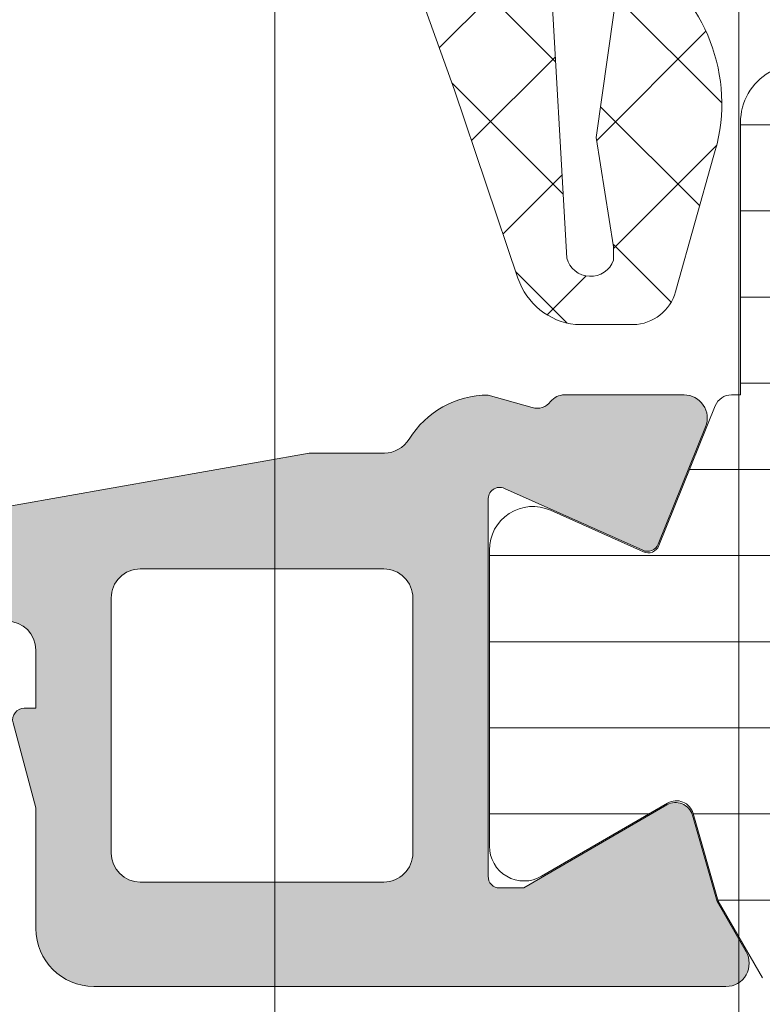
# Model space of a CAD drawing. Header units: millimetres. Extents: x 213386 to 506888, y 183055 to 450952.
# Tile 219 of 256: x 373059 to 373072, y 302124 to 302141. Entities that reach past the tile are written whole.
import ezdxf

# ---------------------------------------------------------------- set-up
doc = ezdxf.new("R2010")
doc.units = ezdxf.units.MM
doc.layers.add('FASÁDA DETAILNÍ', color=255, linetype='Continuous', lineweight=0)

msp = doc.modelspace()

# ---------------------------------------------------------------- hatches: boundary and pattern name
at = {"layer": 'FASÁDA DETAILNÍ'}
h = msp.add_hatch(dxfattribs=at)
h.set_pattern_fill('ANSI37', color=256, scale=0.48, angle=-1.272221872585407e-14, style=0)
h.set_pattern_definition([(44.99999999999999, (373073.8201555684, 302154.2063726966), (-1.077630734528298, 1.077630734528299), []), (135, (373073.8201555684, 302154.2063726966), (-1.077630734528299, -1.077630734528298), [])])
edge = h.paths.add_edge_path(flags=16)
edge.add_line((373070.4188785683, 302154.8706666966), (373070.5186225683, 302156.2635206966))
edge.add_arc((373069.9201556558, 302156.3063781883), 0.5999995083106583, 355.9039194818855, 450.000008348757)
edge.add_arc((373069.9201554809, 302156.3063781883), 0.5999995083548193, 89.99999164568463, 184.0960805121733)
edge.add_line((373069.3216885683, 302156.2635206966), (373069.4214325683, 302154.8706666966))
edge.add_arc((373069.9201555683, 302154.906381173), 0.5000001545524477, 184.0960643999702, 355.9039356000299)
edge = h.paths.add_edge_path(flags=16)
edge.add_arc((373068.3201589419, 302151.7063730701), 0.4999996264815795, 359.9999571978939, 450.0000428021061)
edge.add_line((373068.3201585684, 302152.2063726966), (373064.7264735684, 302152.2063726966))
edge.add_arc((373064.7264735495, 302151.7063723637), 0.5000003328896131, 89.99999783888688, 203.2180266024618)
edge.add_line((373064.2669675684, 302151.5092566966), (373066.9828455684, 302145.1781546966))
edge.add_arc((373067.4423509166, 302145.3752706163), 0.4999998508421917, 203.2180817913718, 272.5001106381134)
edge.add_line((373067.4641615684, 302144.8757466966), (373068.3419685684, 302144.9140726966))
edge.add_arc((373068.320159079, 302145.4135963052), 0.4999994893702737, 272.4999791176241, 360.0000448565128)
edge.add_line((373068.8201585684, 302145.4135966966), (373068.8201585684, 302151.7063726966))
edge = h.paths.add_edge_path(flags=16)
edge.add_line((373093.8740775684, 302146.2982106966), (373098.0227475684, 302155.1950636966))
edge.add_arc((373097.5695938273, 302155.4063728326), 0.4999998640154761, 334.9999920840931, 450.0000296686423)
edge.add_line((373097.5695935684, 302155.9063726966), (373088.2201585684, 302155.9063726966))
edge.add_arc((373088.2201581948, 302155.4063730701), 0.4999996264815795, 89.9999571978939, 180.0000428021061)
edge.add_line((373087.7201585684, 302155.4063726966), (373087.7201585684, 302146.2824496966))
edge.add_arc((373088.2201586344, 302146.282449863), 0.5000000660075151, 180.0000190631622, 272.5000272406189)
edge.add_line((373088.2419685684, 302145.7829256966), (373093.4427325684, 302146.0099956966))
edge.add_arc((373093.4209228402, 302146.5095211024), 0.5000012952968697, 272.4999974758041, 334.9999080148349)
edge = h.paths.add_edge_path(flags=16)
edge.add_arc((373085.0201589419, 302155.4063730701), 0.4999996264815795, 359.9999571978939, 450.0000428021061)
edge.add_line((373085.0201585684, 302155.9063726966), (373077.8201585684, 302155.9063726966))
edge.add_arc((373077.8201581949, 302155.4063730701), 0.4999996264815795, 89.9999571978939, 180.0000428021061)
edge.add_line((373077.3201585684, 302155.4063726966), (373077.3201585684, 302154.2063726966))
edge.add_arc((373075.3201600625, 302154.2063712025), 1.99999850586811, -90.00004280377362, 4.28037736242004e-05, ccw=False)
edge.add_line((373075.3201585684, 302152.2063726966), (373071.5201585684, 302152.2063726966))
edge.add_arc((373071.5201581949, 302151.7063730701), 0.4999996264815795, 89.9999571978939, 180.0000428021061)
edge.add_line((373071.0201585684, 302151.7063726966), (373071.0201585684, 302145.5533116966))
edge.add_arc((373071.5201586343, 302145.5533118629), 0.5000000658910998, 180.0000190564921, 272.5000272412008)
edge.add_line((373071.5419685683, 302145.0537876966), (373077.0419685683, 302145.2939226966))
edge.add_arc((373077.0201590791, 302145.7934463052), 0.4999994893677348, 272.4999791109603, 360.0000448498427)
edge.add_line((373077.5201585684, 302145.7934466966), (373077.5201585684, 302151.1063726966))
edge.add_arc((373078.6201585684, 302151.1063726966), 1.099999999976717, 0, 180, ccw=False)
edge.add_line((373079.7201585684, 302151.1063726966), (373079.7201585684, 302145.9331616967))
edge.add_arc((373080.2201586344, 302145.933161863), 0.5000000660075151, 180.0000190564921, 272.5000272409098)
edge.add_line((373080.2419685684, 302145.4336376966), (373085.0419685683, 302145.6432106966))
edge.add_arc((373085.0201590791, 302146.1427343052), 0.4999994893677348, 272.4999791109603, 360.0000448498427)
edge.add_line((373085.5201585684, 302146.1427346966), (373085.5201585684, 302155.4063726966))
edge = h.paths.add_edge_path()
edge.add_line((373100.2332115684, 302154.0199156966), (373096.1353625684, 302145.2320496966))
edge.add_ellipse((373093.4164371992, 302146.4999071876), major_axis=(-3.000002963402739, 0), ratio=1, start_angle=92.50005883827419, end_angle=154.9999693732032, ccw=False)
edge.add_line((373093.5472985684, 302143.5027596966), (373092.8983485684, 302143.4744256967))
edge.add_ellipse((373092.9201580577, 302142.9749020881), major_axis=(-0.4999994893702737, 0), ratio=1, start_angle=-87.50002088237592, end_angle=4.48565127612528e-05)
edge.add_line((373092.4201585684, 302142.9749016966), (373092.4201585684, 302142.0063726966))
edge.add_ellipse((373092.3201586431, 302142.0063726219), major_axis=(-0.09999992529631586, 0), ratio=1, start_angle=89.99995721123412, end_angle=180.0000427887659, ccw=False)
edge.add_line((373092.3201585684, 302141.9063726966), (373091.7201585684, 302141.9063726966))
edge.add_ellipse((373091.7201584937, 302142.0063726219), major_axis=(-0.09999992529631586, 0), ratio=1, start_angle=-4.278876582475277e-05, end_angle=90.00004278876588, ccw=False)
edge.add_line((373091.6201585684, 302142.0063726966), (373091.6201585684, 302142.9094106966))
edge.add_ellipse((373091.1201585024, 302142.9094105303), major_axis=(-0.5000000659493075, 0), ratio=1, start_angle=180.0000190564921, end_angle=272.5000272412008)
edge.add_line((373091.0983485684, 302143.4089346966), (373082.1980545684, 302143.0150966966))
edge.add_ellipse((373082.2201586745, 302142.5155854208), major_axis=(-0.5000001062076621, 0), ratio=1, start_angle=-87.46623077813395, end_angle=8.29827787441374e-05)
edge.add_line((373081.7201585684, 302142.5155846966), (373081.7201585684, 302141.9063726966))
edge.add_ellipse((373081.6201586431, 302141.9063726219), major_axis=(-0.09999992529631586, 0), ratio=1, start_angle=89.99995721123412, end_angle=180.0000427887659, ccw=False)
edge.add_line((373081.6201585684, 302141.8063726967), (373081.0201585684, 302141.8063726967))
edge.add_ellipse((373081.0201584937, 302141.9063726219), major_axis=(-0.0999999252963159, 0), ratio=1, start_angle=-4.278876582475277e-05, end_angle=90.00004282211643, ccw=False)
edge.add_line((373080.9201585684, 302141.9063726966), (373080.9201585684, 302142.4359346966))
edge.add_ellipse((373080.4201580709, 302142.4359350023), major_axis=(-0.5000004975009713, 0), ratio=1, start_angle=179.9999649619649, end_angle=272.5336979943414)
edge.add_line((373080.3980545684, 302142.9354466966), (373068.8578295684, 302142.4247906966))
edge.add_ellipse((373068.8796391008, 302141.9252660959), major_axis=(-0.5000004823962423, 0), ratio=1, start_angle=-87.50002091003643, end_angle=3.217057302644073)
edge.add_line((373068.3804265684, 302141.8972066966), (373068.6689895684, 302136.7634636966))
edge.add_ellipse((373069.0794075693, 302136.8790191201), major_axis=(-0.4263754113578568, 0), ratio=1, start_angle=15.72485447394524, end_angle=159.2410276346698)
edge.add_line((373069.4781025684, 302136.7278956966), (373069.4768625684, 302136.9604986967))
edge.add_line((373069.4768625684, 302136.9604986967), (373069.1787245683, 302138.8430776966))
edge.add_line((373069.1787245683, 302138.8430776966), (373069.5791505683, 302141.6923626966))
edge.add_ellipse((373069.8762311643, 302141.650612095), major_axis=(-0.2999999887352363, 0), ratio=1, start_angle=235.4022536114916, end_angle=352.00025595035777, ccw=False)
edge.add_ellipse((373068.343117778, 302139.4280410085), major_axis=(-3.000047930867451, 0), ratio=1, start_angle=161.9915754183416, end_angle=235.4023587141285, ccw=False)
edge.add_line((373071.1961965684, 302138.5005556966), (373070.5626205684, 302136.2456646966))
edge.add_ellipse((373069.7874080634, 302136.4065942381), major_axis=(-0.791740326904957, 0), ratio=1, start_angle=96.79834625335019, end_angle=168.2723102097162, ccw=False)
edge.add_line((373069.8811305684, 302135.6204206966), (373068.8229205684, 302135.6191996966))
edge.add_ellipse((373068.9520448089, 302136.7982859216), major_axis=(-1.186135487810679, 0), ratio=1, start_angle=18.655576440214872, end_angle=83.7503218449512, ccw=False)
edge.add_line((373067.8282305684, 302136.4188666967), (373066.7338975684, 302139.6602066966))
edge.add_line((373066.7338975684, 302139.6602066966), (373063.8441195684, 302147.7100016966))
edge.add_line((373063.8441195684, 302147.7100016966), (373059.5113105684, 302157.6078786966))
edge.add_ellipse((373059.970319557, 302157.8061487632), major_axis=(-0.5000002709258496, 0), ratio=1, start_angle=-89.93342363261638, end_angle=23.362049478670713, ccw=False)
edge.add_line((373059.9697385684, 302158.3061486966), (373060.5164395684, 302158.3067836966))
edge.add_ellipse((373060.5170198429, 302157.8067835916), major_axis=(-0.5000004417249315, 0), ratio=1, start_angle=203.9208245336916, end_angle=270.0664945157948, ccw=False)
edge.add_line((373060.9740735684, 302158.0095206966), (373062.3758295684, 302154.8055176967))
edge.add_ellipse((373063.2919706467, 302155.2063720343), major_axis=(-0.9999993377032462, 0), ratio=1, start_angle=23.6316147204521, end_angle=90.00005280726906)
edge.add_line((373063.2919715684, 302154.2063726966), (373068.5199135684, 302154.2063726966))
edge.add_line((373068.5199135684, 302154.2063726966), (373068.5199225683, 302156.0058516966))
edge.add_line((373068.5199225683, 302156.0058516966), (373068.0051215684, 302156.1437936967))
edge.add_ellipse((373068.1198868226, 302156.4209477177), major_axis=(-0.2999756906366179, 0), ratio=1, start_angle=-22.50356669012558, end_angle=67.50629973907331, ccw=False)
edge.add_line((373067.8427525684, 302156.5357606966), (373068.6919195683, 302157.8058876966))
edge.add_ellipse((373069.5577837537, 302157.3061669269), major_axis=(-0.9997207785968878, 0), ratio=1, start_angle=269.99238815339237, end_angle=330.00923930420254, ccw=False)
edge.add_line((373069.5579165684, 302158.3058876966), (373070.2822775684, 302158.3058566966))
edge.add_ellipse((373070.2820695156, 302157.3061188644), major_axis=(-0.9997378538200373, 0), ratio=1, start_angle=209.9913249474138, end_angle=269.98807632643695, ccw=False)
edge.add_line((373071.1479435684, 302157.8058566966), (373071.9971105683, 302156.5357606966))
edge.add_ellipse((373071.7199630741, 302156.4209488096), major_axis=(-0.2999875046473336, 0), ratio=1, start_angle=112.4986038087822, end_angle=202.502406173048, ccw=False)
edge.add_line((373071.8347565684, 302156.1437936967), (373071.3199405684, 302156.0058216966))
edge.add_line((373071.3199405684, 302156.0058216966), (373071.3199325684, 302154.2063726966))
edge.add_line((373071.3199325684, 302154.2063726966), (373074.5201595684, 302154.2063726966))
edge.add_ellipse((373074.5201597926, 302154.5063724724), major_axis=(-0.2999997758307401, 0), ratio=1, start_angle=89.99995718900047, end_angle=180.0000428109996)
edge.add_line((373074.8201595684, 302154.5063726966), (373074.8201595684, 302157.8063686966))
edge.add_ellipse((373075.3201591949, 302157.8063690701), major_axis=(-0.4999996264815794, 0), ratio=1, start_angle=-90.00004280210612, end_angle=4.280210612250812e-05, ccw=False)
edge.add_line((373075.3201595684, 302158.3063686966), (373102.2177815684, 302158.3063686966))
edge.add_line((373102.2177815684, 302158.3063686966), (373103.1128995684, 302156.7559766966))
edge.add_ellipse((373102.6798870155, 302156.5059766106), major_axis=(-0.4999999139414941, 0), ratio=1, start_angle=90.0000633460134, end_angle=210.0000170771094, ccw=False)
edge.add_line((373102.6798875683, 302156.0059766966), (373102.6798875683, 302154.3086056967))
edge.add_line((373102.6798875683, 302154.3086056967), (373100.6863655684, 302154.3086056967))
edge.add_ellipse((373100.6863652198, 302153.8086054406), major_axis=(-0.5000002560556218, 0), ratio=1, start_angle=269.999960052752, end_angle=334.999871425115)
h = msp.add_hatch(dxfattribs=at)
h.set_pattern_fill('ANSI37', color=256, scale=0.48, angle=-1.272221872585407e-14, style=0)
h.set_pattern_definition([(44.99999999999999, (373073.8201555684, 302154.2063725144), (-1.077630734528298, 1.077630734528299), []), (135, (373073.8201555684, 302154.2063725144), (-1.077630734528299, -1.077630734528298), [])])
edge = h.paths.add_edge_path(flags=16)
edge.add_line((373070.4188785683, 302154.8706665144), (373070.5186225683, 302156.2635205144))
edge.add_arc((373069.9201556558, 302156.3063780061), 0.5999995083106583, 355.9039194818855, 450.000008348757)
edge.add_arc((373069.9201554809, 302156.3063780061), 0.5999995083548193, 89.99999164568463, 184.0960805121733)
edge.add_line((373069.3216885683, 302156.2635205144), (373069.4214325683, 302154.8706665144))
edge.add_arc((373069.9201555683, 302154.9063809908), 0.5000001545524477, 184.0960643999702, 355.9039356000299)
edge = h.paths.add_edge_path(flags=16)
edge.add_arc((373068.3201589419, 302151.7063728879), 0.4999996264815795, 359.9999571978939, 450.0000428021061)
edge.add_line((373068.3201585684, 302152.2063725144), (373064.7264735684, 302152.2063725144))
edge.add_arc((373064.7264735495, 302151.7063721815), 0.5000003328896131, 89.99999783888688, 203.2180266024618)
edge.add_line((373064.2669675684, 302151.5092565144), (373066.9828455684, 302145.1781545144))
edge.add_arc((373067.4423509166, 302145.3752704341), 0.4999998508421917, 203.2180817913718, 272.5001106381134)
edge.add_line((373067.4641615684, 302144.8757465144), (373068.3419685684, 302144.9140725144))
edge.add_arc((373068.320159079, 302145.413596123), 0.4999994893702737, 272.4999791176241, 360.0000448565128)
edge.add_line((373068.8201585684, 302145.4135965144), (373068.8201585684, 302151.7063725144))
edge = h.paths.add_edge_path(flags=16)
edge.add_line((373093.8740775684, 302146.2982105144), (373098.0227475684, 302155.1950635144))
edge.add_arc((373097.5695938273, 302155.4063726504), 0.4999998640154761, 334.9999920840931, 450.0000296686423)
edge.add_line((373097.5695935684, 302155.9063725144), (373088.2201585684, 302155.9063725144))
edge.add_arc((373088.2201581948, 302155.406372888), 0.4999996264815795, 89.9999571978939, 180.0000428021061)
edge.add_line((373087.7201585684, 302155.4063725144), (373087.7201585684, 302146.2824495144))
edge.add_arc((373088.2201586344, 302146.2824496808), 0.5000000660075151, 180.0000190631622, 272.5000272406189)
edge.add_line((373088.2419685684, 302145.7829255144), (373093.4427325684, 302146.0099955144))
edge.add_arc((373093.4209228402, 302146.5095209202), 0.5000012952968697, 272.4999974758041, 334.9999080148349)
edge = h.paths.add_edge_path(flags=16)
edge.add_arc((373085.0201589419, 302155.406372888), 0.4999996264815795, 359.9999571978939, 450.0000428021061)
edge.add_line((373085.0201585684, 302155.9063725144), (373077.8201585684, 302155.9063725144))
edge.add_arc((373077.8201581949, 302155.406372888), 0.4999996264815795, 89.9999571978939, 180.0000428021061)
edge.add_line((373077.3201585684, 302155.4063725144), (373077.3201585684, 302154.2063725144))
edge.add_arc((373075.3201600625, 302154.2063710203), 1.99999850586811, -90.00004280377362, 4.28037736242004e-05, ccw=False)
edge.add_line((373075.3201585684, 302152.2063725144), (373071.5201585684, 302152.2063725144))
edge.add_arc((373071.5201581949, 302151.7063728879), 0.4999996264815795, 89.9999571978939, 180.0000428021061)
edge.add_line((373071.0201585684, 302151.7063725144), (373071.0201585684, 302145.5533115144))
edge.add_arc((373071.5201586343, 302145.5533116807), 0.5000000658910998, 180.0000190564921, 272.5000272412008)
edge.add_line((373071.5419685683, 302145.0537875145), (373077.0419685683, 302145.2939225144))
edge.add_arc((373077.0201590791, 302145.793446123), 0.4999994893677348, 272.4999791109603, 360.0000448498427)
edge.add_line((373077.5201585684, 302145.7934465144), (373077.5201585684, 302151.1063725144))
edge.add_arc((373078.6201585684, 302151.1063725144), 1.099999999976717, 0, 180, ccw=False)
edge.add_line((373079.7201585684, 302151.1063725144), (373079.7201585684, 302145.9331615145))
edge.add_arc((373080.2201586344, 302145.9331616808), 0.5000000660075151, 180.0000190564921, 272.5000272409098)
edge.add_line((373080.2419685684, 302145.4336375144), (373085.0419685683, 302145.6432105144))
edge.add_arc((373085.0201590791, 302146.142734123), 0.4999994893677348, 272.4999791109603, 360.0000448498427)
edge.add_line((373085.5201585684, 302146.1427345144), (373085.5201585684, 302155.4063725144))
edge = h.paths.add_edge_path()
edge.add_line((373100.2332115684, 302154.0199155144), (373096.1353625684, 302145.2320495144))
edge.add_ellipse((373093.4164371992, 302146.4999070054), major_axis=(-3.000002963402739, 0), ratio=1, start_angle=92.50005883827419, end_angle=154.9999693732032, ccw=False)
edge.add_line((373093.5472985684, 302143.5027595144), (373092.8983485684, 302143.4744255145))
edge.add_ellipse((373092.9201580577, 302142.9749019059), major_axis=(-0.4999994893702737, 0), ratio=1, start_angle=-87.50002088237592, end_angle=4.48565127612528e-05)
edge.add_line((373092.4201585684, 302142.9749015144), (373092.4201585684, 302142.0063725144))
edge.add_ellipse((373092.3201586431, 302142.0063724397), major_axis=(-0.09999992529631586, 0), ratio=1, start_angle=89.99995721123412, end_angle=180.0000427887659, ccw=False)
edge.add_line((373092.3201585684, 302141.9063725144), (373091.7201585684, 302141.9063725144))
edge.add_ellipse((373091.7201584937, 302142.0063724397), major_axis=(-0.09999992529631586, 0), ratio=1, start_angle=-4.278876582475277e-05, end_angle=90.00004278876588, ccw=False)
edge.add_line((373091.6201585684, 302142.0063725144), (373091.6201585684, 302142.9094105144))
edge.add_ellipse((373091.1201585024, 302142.9094103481), major_axis=(-0.5000000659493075, 0), ratio=1, start_angle=180.0000190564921, end_angle=272.5000272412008)
edge.add_line((373091.0983485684, 302143.4089345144), (373082.1980545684, 302143.0150965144))
edge.add_ellipse((373082.2201586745, 302142.5155852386), major_axis=(-0.5000001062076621, 0), ratio=1, start_angle=-87.46623077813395, end_angle=8.29827787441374e-05)
edge.add_line((373081.7201585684, 302142.5155845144), (373081.7201585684, 302141.9063725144))
edge.add_ellipse((373081.6201586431, 302141.9063724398), major_axis=(-0.09999992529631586, 0), ratio=1, start_angle=89.99995721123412, end_angle=180.0000427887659, ccw=False)
edge.add_line((373081.6201585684, 302141.8063725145), (373081.0201585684, 302141.8063725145))
edge.add_ellipse((373081.0201584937, 302141.9063724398), major_axis=(-0.0999999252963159, 0), ratio=1, start_angle=-4.278876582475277e-05, end_angle=90.00004282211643, ccw=False)
edge.add_line((373080.9201585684, 302141.9063725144), (373080.9201585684, 302142.4359345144))
edge.add_ellipse((373080.4201580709, 302142.4359348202), major_axis=(-0.5000004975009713, 0), ratio=1, start_angle=179.9999649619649, end_angle=272.5336979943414)
edge.add_line((373080.3980545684, 302142.9354465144), (373068.8578295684, 302142.4247905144))
edge.add_ellipse((373068.8796391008, 302141.9252659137), major_axis=(-0.5000004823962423, 0), ratio=1, start_angle=-87.50002091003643, end_angle=3.217057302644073)
edge.add_line((373068.3804265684, 302141.8972065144), (373068.6689895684, 302136.7634635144))
edge.add_ellipse((373069.0794075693, 302136.8790189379), major_axis=(-0.4263754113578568, 0), ratio=1, start_angle=15.72485447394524, end_angle=159.2410276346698)
edge.add_line((373069.4781025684, 302136.7278955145), (373069.4768625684, 302136.9604985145))
edge.add_line((373069.4768625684, 302136.9604985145), (373069.1787245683, 302138.8430775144))
edge.add_line((373069.1787245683, 302138.8430775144), (373069.5791505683, 302141.6923625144))
edge.add_ellipse((373069.8762311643, 302141.6506119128), major_axis=(-0.2999999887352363, 0), ratio=1, start_angle=235.4022536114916, end_angle=352.00025595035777, ccw=False)
edge.add_ellipse((373068.343117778, 302139.4280408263), major_axis=(-3.000047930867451, 0), ratio=1, start_angle=161.9915754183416, end_angle=235.4023587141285, ccw=False)
edge.add_line((373071.1961965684, 302138.5005555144), (373070.5626205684, 302136.2456645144))
edge.add_ellipse((373069.7874080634, 302136.4065940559), major_axis=(-0.791740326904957, 0), ratio=1, start_angle=96.79834625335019, end_angle=168.2723102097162, ccw=False)
edge.add_line((373069.8811305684, 302135.6204205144), (373068.8229205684, 302135.6191995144))
edge.add_ellipse((373068.9520448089, 302136.7982857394), major_axis=(-1.186135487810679, 0), ratio=1, start_angle=18.655576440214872, end_angle=83.7503218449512, ccw=False)
edge.add_line((373067.8282305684, 302136.4188665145), (373066.7338975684, 302139.6602065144))
edge.add_line((373066.7338975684, 302139.6602065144), (373063.8441195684, 302147.7100015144))
edge.add_line((373063.8441195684, 302147.7100015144), (373059.5113105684, 302157.6078785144))
edge.add_ellipse((373059.970319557, 302157.806148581), major_axis=(-0.5000002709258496, 0), ratio=1, start_angle=-89.93342363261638, end_angle=23.362049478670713, ccw=False)
edge.add_line((373059.9697385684, 302158.3061485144), (373060.5164395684, 302158.3067835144))
edge.add_ellipse((373060.5170198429, 302157.8067834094), major_axis=(-0.5000004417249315, 0), ratio=1, start_angle=203.9208245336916, end_angle=270.0664945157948, ccw=False)
edge.add_line((373060.9740735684, 302158.0095205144), (373062.3758295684, 302154.8055175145))
edge.add_ellipse((373063.2919706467, 302155.2063718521), major_axis=(-0.9999993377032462, 0), ratio=1, start_angle=23.6316147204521, end_angle=90.00005280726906)
edge.add_line((373063.2919715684, 302154.2063725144), (373068.5199135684, 302154.2063725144))
edge.add_line((373068.5199135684, 302154.2063725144), (373068.5199225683, 302156.0058515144))
edge.add_line((373068.5199225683, 302156.0058515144), (373068.0051215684, 302156.1437935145))
edge.add_ellipse((373068.1198868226, 302156.4209475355), major_axis=(-0.2999756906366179, 0), ratio=1, start_angle=-22.50356669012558, end_angle=67.50629973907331, ccw=False)
edge.add_line((373067.8427525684, 302156.5357605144), (373068.6919195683, 302157.8058875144))
edge.add_ellipse((373069.5577837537, 302157.3061667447), major_axis=(-0.9997207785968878, 0), ratio=1, start_angle=269.99238815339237, end_angle=330.00923930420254, ccw=False)
edge.add_line((373069.5579165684, 302158.3058875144), (373070.2822775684, 302158.3058565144))
edge.add_ellipse((373070.2820695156, 302157.3061186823), major_axis=(-0.9997378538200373, 0), ratio=1, start_angle=209.9913249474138, end_angle=269.98807632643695, ccw=False)
edge.add_line((373071.1479435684, 302157.8058565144), (373071.9971105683, 302156.5357605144))
edge.add_ellipse((373071.7199630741, 302156.4209486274), major_axis=(-0.2999875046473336, 0), ratio=1, start_angle=112.4986038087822, end_angle=202.502406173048, ccw=False)
edge.add_line((373071.8347565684, 302156.1437935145), (373071.3199405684, 302156.0058215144))
edge.add_line((373071.3199405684, 302156.0058215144), (373071.3199325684, 302154.2063725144))
edge.add_line((373071.3199325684, 302154.2063725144), (373074.5201595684, 302154.2063725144))
edge.add_ellipse((373074.5201597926, 302154.5063722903), major_axis=(-0.2999997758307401, 0), ratio=1, start_angle=89.99995718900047, end_angle=180.0000428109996)
edge.add_line((373074.8201595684, 302154.5063725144), (373074.8201595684, 302157.8063685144))
edge.add_ellipse((373075.3201591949, 302157.8063688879), major_axis=(-0.4999996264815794, 0), ratio=1, start_angle=-90.00004280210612, end_angle=4.280210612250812e-05, ccw=False)
edge.add_line((373075.3201595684, 302158.3063685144), (373102.2177815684, 302158.3063685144))
edge.add_line((373102.2177815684, 302158.3063685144), (373103.1128995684, 302156.7559765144))
edge.add_ellipse((373102.6798870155, 302156.5059764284), major_axis=(-0.4999999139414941, 0), ratio=1, start_angle=90.0000633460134, end_angle=210.0000170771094, ccw=False)
edge.add_line((373102.6798875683, 302156.0059765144), (373102.6798875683, 302154.3086055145))
edge.add_line((373102.6798875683, 302154.3086055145), (373100.6863655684, 302154.3086055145))
edge.add_ellipse((373100.6863652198, 302153.8086052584), major_axis=(-0.5000002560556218, 0), ratio=1, start_angle=269.999960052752, end_angle=334.999871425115)
h = msp.add_hatch(dxfattribs=at)
h.set_pattern_fill('ANSI31', color=256, scale=0.468, angle=-45.00000000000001, style=0)
h.set_pattern_definition([(360, (373055.8201555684, 302124.2063726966), (6.060223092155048e-16, 1.4859), [])])
edge = h.paths.add_edge_path(flags=16)
edge.add_line((373073.9086335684, 302126.5544726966), (373072.6252715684, 302128.7771826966))
edge.add_ellipse((373074.3569965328, 302129.7770550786), major_axis=(-1.999654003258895, 0), ratio=1, start_angle=-29.999954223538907, end_angle=30.001501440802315, ccw=False)
edge.add_line((373072.6252445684, 302130.7768806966), (373073.2773725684, 302131.9063986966))
edge.add_ellipse((373075.8754527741, 302130.4063955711), major_axis=(-3.000005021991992, 0), ratio=1, start_angle=286.00005471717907, end_angle=329.9999864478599, ccw=False)
edge.add_line((373075.0485365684, 302133.2901846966), (373078.7195585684, 302134.3428326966))
edge.add_ellipse((373078.8573773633, 302133.8622016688), major_axis=(-0.5000002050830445, 0), ratio=1, start_angle=179.9992010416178, end_angle=286.0000072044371, ccw=False)
edge.add_line((373079.3573775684, 302133.8621946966), (373079.3572675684, 302126.3044416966))
edge.add_ellipse((373078.8572677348, 302126.3044515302), major_axis=(-0.4999998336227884, 0), ratio=1, start_angle=89.99917878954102, end_angle=179.9988731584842, ccw=False)
edge.add_line((373078.8572605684, 302125.8044516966), (373075.2076115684, 302125.8045076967))
edge.add_ellipse((373075.2076510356, 302127.3045069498), major_axis=(-1.499999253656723, 0), ratio=1, start_angle=30.001527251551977, end_angle=89.99849246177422, ccw=False)
edge = h.paths.add_edge_path(flags=16)
edge.add_line((373080.9572695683, 302126.3044236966), (373080.9573965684, 302134.6077536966))
edge.add_ellipse((373081.457396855, 302134.6077454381), major_axis=(-0.5000002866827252, 0), ratio=1, start_angle=285.9999439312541, end_angle=359.99905364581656, ccw=False)
edge.add_line((373081.3195785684, 302135.0883766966), (373087.2723405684, 302136.7953036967))
edge.add_ellipse((373087.41015959, 302136.3146729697), major_axis=(-0.4999999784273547, 0), ratio=1, start_angle=179.9990519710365, end_angle=286.00004168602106, ccw=False)
edge.add_line((373087.9101595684, 302136.3146646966), (373087.9099895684, 302126.3043106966))
edge.add_ellipse((373087.4099893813, 302126.3043228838), major_axis=(-0.5000001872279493, 0), ratio=1, start_angle=89.99910469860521, end_angle=179.9986034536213, ccw=False)
edge.add_line((373087.4099815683, 302125.8043226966), (373081.4572615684, 302125.8044126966))
edge.add_ellipse((373081.4572698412, 302126.3044129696), major_axis=(-0.5000002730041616, 0), ratio=1, start_angle=-0.00122922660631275, end_angle=89.99905200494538, ccw=False)
edge = h.paths.add_edge_path(flags=16)
edge.add_line((373095.2742935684, 302136.8534596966), (373097.1081825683, 302133.6770696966))
edge.add_ellipse((373094.5101028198, 302132.1770698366), major_axis=(-3.000002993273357, 0), ratio=1, start_angle=149.9985082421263, end_angle=209.9999639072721, ccw=False)
edge.add_line((373097.1081425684, 302130.6770006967), (373094.7276475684, 302126.5541176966))
edge.add_ellipse((373093.4286292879, 302127.3041533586), major_axis=(-1.500000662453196, 0), ratio=1, start_angle=89.99848282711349, end_angle=149.9984416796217, ccw=False)
edge.add_line((373093.4285895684, 302125.8041526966), (373090.0099755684, 302125.8042436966))
edge.add_ellipse((373090.0099890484, 302126.3042431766), major_axis=(-0.4999994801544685, 0), ratio=1, start_angle=-0.001434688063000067, end_angle=89.99845530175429, ccw=False)
edge.add_line((373089.5099895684, 302126.3042556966), (373089.5101705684, 302136.6035706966))
edge.add_ellipse((373090.5101709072, 302136.603552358), major_axis=(-1.000000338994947, 0), ratio=1, start_angle=269.9984724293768, end_angle=359.9989492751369, ccw=False)
edge.add_line((373090.5101975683, 302137.6035526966), (373093.9752955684, 302137.6034596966))
edge.add_ellipse((373093.9752553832, 302136.1034595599), major_axis=(-1.500000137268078, 0), ratio=1, start_angle=210.0000030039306, end_angle=269.998465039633, ccw=False)
edge = h.paths.add_edge_path()
edge.add_line((373097.1220995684, 302139.2033276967), (373090.5690365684, 302139.2035496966))
edge.add_arc((373090.5688697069, 302134.2035519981), 4.999997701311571, 89.99808790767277, 106.0000237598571)
edge.add_line((373089.1906815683, 302139.0098576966), (373074.3042635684, 302134.7412466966))
edge.add_arc((373074.1664450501, 302135.2218770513), 0.4999994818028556, 179.9999260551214, 285.99999799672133, ccw=False)
edge.add_line((373073.6664455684, 302135.2218776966), (373073.6664455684, 302139.1052516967))
edge.add_arc((373072.6664455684, 302139.1052716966), 1.0000000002, 359.9988540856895, 539.9988540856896)
edge.add_line((373071.6664455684, 302139.1052916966), (373071.6662575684, 302134.4069556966))
edge.add_line((373071.6662575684, 302134.4069556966), (373071.5102055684, 302134.4069556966))
edge.add_arc((373071.5102049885, 302134.1069557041), 0.2999999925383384, 89.99988924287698, 158.0261541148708)
edge.add_line((373071.2319985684, 302134.2192106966), (373070.2588115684, 302131.8073086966))
edge.add_arc((373070.0733403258, 302131.8821452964), 0.2000002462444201, 245.8590177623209, 338.02620226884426, ccw=False)
edge.add_line((373069.9915435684, 302131.6996366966), (373068.3928585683, 302132.4161366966))
edge.add_arc((373068.0861203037, 302131.7317309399), 0.7499997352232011, 65.85894154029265, 180.0000185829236)
edge.add_line((373067.3361205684, 302131.7317306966), (373067.3361205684, 302126.6241816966))
edge.add_arc((373067.9361204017, 302126.624181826), 0.5999998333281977, 180.0000123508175, 300.1429248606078)
edge.add_line((373068.2374155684, 302126.1053166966), (373070.4093725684, 302127.3665326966))
edge.add_arc((373070.5600208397, 302127.1071000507), 0.3000003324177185, 16.000069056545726, 120.1430306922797, ccw=False)
edge.add_line((373070.8483995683, 302127.1897916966), (373071.2826665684, 302125.6753196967))
edge.add_line((373071.2826665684, 302125.6753196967), (373072.0452145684, 302124.3545476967))
edge.add_arc((373072.3050217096, 302124.5045484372), 0.2999999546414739, 210.000168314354, 272.4633047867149)
edge.add_line((373072.3179155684, 302124.2048256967), (373096.3075695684, 302124.2048256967))
edge.add_arc((373096.3275242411, 302124.5041614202), 0.3000001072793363, 266.1861237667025, 329.9998522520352)
edge.add_line((373096.5873315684, 302124.3541606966), (373097.3498995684, 302125.6749666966))
edge.add_line((373097.3498995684, 302125.6749666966), (373097.7841665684, 302127.1894376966))
edge.add_arc((373098.0725456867, 302127.1067465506), 0.3000005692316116, 59.85708161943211, 164.0000432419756, ccw=False)
edge.add_line((373098.2231935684, 302127.3661796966), (373100.3951495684, 302126.1049636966))
edge.add_arc((373100.6964452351, 302126.6238291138), 0.600000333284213, 239.8570476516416, 359.9999601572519)
edge.add_line((373101.2964455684, 302126.6238286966), (373101.2964455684, 302136.5274286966))
edge.add_arc((373100.5464455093, 302136.5274294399), 0.7500000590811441, 359.9999432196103, 474.1410202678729)
edge.add_line((373100.2397075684, 302137.2118356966), (373098.6410225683, 302136.4953356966))
edge.add_arc((373098.559225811, 302136.6778442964), 0.2000002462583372, 201.9737977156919, 294.1409822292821, ccw=False)
edge.add_line((373098.3737545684, 302136.6030076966), (373097.4002955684, 302139.0155826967))
edge.add_arc((373097.1220897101, 302138.9033285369), 0.2999991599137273, 21.97373854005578, 89.99811721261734)
h = msp.add_hatch(color=256, dxfattribs=at)
edge = h.paths.add_edge_path(flags=16)
edge.add_line((373061.3163705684, 302131.4062286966), (373065.5161205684, 302131.4062286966))
edge.add_ellipse((373065.5161209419, 302130.9062290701), major_axis=(-0.4999996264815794, 0), ratio=1, start_angle=179.9999571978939, end_angle=270.0000428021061, ccw=False)
edge.add_line((373066.0161205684, 302130.9062286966), (373066.0161205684, 302126.5062046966))
edge.add_ellipse((373065.5161209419, 302126.5062043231), major_axis=(-0.4999996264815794, 0), ratio=1, start_angle=89.99995719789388, end_angle=180.0000428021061, ccw=False)
edge.add_line((373065.5161205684, 302126.0062046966), (373061.3163715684, 302126.0062046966))
edge.add_ellipse((373061.3163720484, 302126.5062051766), major_axis=(-0.5000004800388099, 0), ratio=1, start_angle=5.50083163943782e-05, end_angle=89.9999449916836, ccw=False)
edge.add_line((373060.8163715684, 302126.5062046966), (373060.8163705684, 302130.9062286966))
edge.add_ellipse((373061.3163701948, 302130.9062290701), major_axis=(-0.4999996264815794, 0), ratio=1, start_angle=-90.00004280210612, end_angle=4.280210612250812e-05, ccw=False)
edge = h.paths.add_edge_path()
edge.add_line((373064.2297745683, 302133.4046096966), (373057.4667745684, 302132.2048496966))
edge.add_arc((373057.8161189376, 302130.235598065), 1.999998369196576, 100.059590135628, 180.0000392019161)
edge.add_line((373055.8161205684, 302130.2355966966), (373055.8161205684, 302126.0706236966))
edge.add_line((373055.8161205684, 302126.0706236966), (373056.2764015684, 302124.3528346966))
edge.add_arc((373056.4695866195, 302124.4045986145), 0.1999999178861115, 195.0000385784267, 269.9999853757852)
edge.add_line((373056.4695865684, 302124.2045986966), (373056.9161205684, 302124.2045986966))
edge.add_arc((373056.9161209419, 302124.7045983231), 0.4999996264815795, 269.9999571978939, 360.0000428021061)
edge.add_line((373057.4161205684, 302124.7045986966), (373057.4161205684, 302130.0045986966))
edge.add_arc((373057.9161201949, 302130.0045990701), 0.4999996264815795, 89.99995719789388, 180.0000428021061, ccw=False)
edge.add_line((373057.9161205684, 302130.5045986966), (373059.0163705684, 302130.5045986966))
edge.add_arc((373059.0163700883, 302130.0045982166), 0.5000004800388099, 5.50083163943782e-05, 89.9999449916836, ccw=False)
edge.add_line((373059.5163705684, 302130.0045986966), (373059.5163705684, 302129.0045986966))
edge.add_line((373059.5163705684, 302129.0045986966), (373059.3163705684, 302129.0045986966))
edge.add_arc((373059.3163708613, 302128.8045985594), 0.2000001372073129, 90.00008392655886, 195.0000054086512)
edge.add_line((373059.1231855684, 302128.7528346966), (373059.5163715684, 302127.2854466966))
edge.add_line((373059.5163715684, 302127.2854466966), (373059.5163715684, 302125.2045986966))
edge.add_arc((373060.5163725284, 302125.2045996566), 1.000000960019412, 180.0000550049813, 269.9999449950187)
edge.add_line((373060.5163715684, 302124.2045986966), (373071.4158735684, 302124.2045986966))
edge.add_arc((373071.4158738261, 302124.6045990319), 0.400000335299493, 269.9999630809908, 389.9999168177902)
edge.add_line((373071.7622845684, 302124.8045986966), (373071.2641185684, 302125.6674466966))
edge.add_line((373071.2641185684, 302125.6674466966), (373070.8362485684, 302127.1596076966))
edge.add_arc((373070.5478697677, 302127.0769163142), 0.3000003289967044, 16.00001687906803, 120.1792412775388)
edge.add_line((373070.3970575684, 302127.3362536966), (373067.9314465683, 302125.9045186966))
edge.add_line((373067.9314465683, 302125.9045186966), (373067.5110275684, 302125.9045186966))
edge.add_arc((373067.5075350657, 302126.0960869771), 0.1916001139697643, 177.4777780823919, 271.04445003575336, ccw=False)
edge.add_line((373067.3161205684, 302126.1045186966), (373067.3161205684, 302132.5939576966))
edge.add_arc((373067.5152870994, 302132.6121954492), 0.19999980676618, 65.85905188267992, 185.2320045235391, ccw=False)
edge.add_line((373067.5970835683, 302132.7947036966), (373069.9807685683, 302131.7263826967))
edge.add_arc((373070.0625653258, 302131.9088912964), 0.2000002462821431, 245.859017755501, 338.0262022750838)
edge.add_line((373070.2480365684, 302131.8340546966), (373071.0643965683, 302133.8572826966))
edge.add_arc((373070.6934546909, 302134.0069558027), 0.3999998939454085, 338.0261821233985, 450.0000175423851)
edge.add_line((373070.6934545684, 302134.4069556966), (373068.6293075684, 302134.4069566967))
edge.add_arc((373068.6293067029, 302134.1069570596), 0.2999996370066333, 89.99983471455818, 142.0950865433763)
edge.add_arc((373068.1558871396, 302134.4755676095), 0.3000002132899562, 254.0001379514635, 322.0953475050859, ccw=False)
edge.add_line((373068.0731965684, 302134.1871886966), (373067.3153075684, 302134.4045106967))
edge.add_arc((373067.3153071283, 302132.8045116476), 1.599999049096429, 89.99998423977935, 148.4076055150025)
edge.add_arc((373065.5265350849, 302133.9046436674), 0.4999999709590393, 270.00154509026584, 328.40766404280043, ccw=False)
edge.add_line((373065.5265485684, 302133.4046436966), (373064.2297745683, 302133.4046096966))
h = msp.add_hatch(dxfattribs=at)
h.set_pattern_fill('ANSI37', color=256, scale=0.625, angle=-1.272221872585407e-14, style=0)
h.set_pattern_definition([(44.99999999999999, (373055.8201555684, 302123.7063726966), (-1.403165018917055, 1.403165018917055), []), (135, (373055.8201555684, 302123.7063726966), (-1.403165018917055, -1.403165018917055), [])])
edge = h.paths.add_edge_path()
edge.add_ellipse((373060.4407174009, 302114.819457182), major_axis=(-5.03946705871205, 0), ratio=1, start_angle=4.964461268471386, end_angle=60.20821553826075)
edge.add_ellipse((373058.0859171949, 302110.7063727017), major_axis=(-0.3000000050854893, 0), ratio=1, start_angle=60.20782701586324, end_angle=89.99930738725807)
edge.add_line((373058.0859135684, 302110.4063726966), (373058.6201975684, 302110.4063696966))
edge.add_ellipse((373058.6201988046, 302110.7063694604), major_axis=(-0.2999997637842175, 0), ratio=1, start_angle=89.99976390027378, end_angle=180.0000451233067)
edge.add_line((373058.9201985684, 302110.7063696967), (373058.9201985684, 302112.2563666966))
edge.add_ellipse((373059.2202092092, 302112.2563590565), major_axis=(-0.3000106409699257, 0), ratio=1, start_angle=270.00432393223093, end_angle=359.99854088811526, ccw=False)
edge.add_line((373059.2201865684, 302112.5563696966), (373060.6201685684, 302112.5563806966))
edge.add_ellipse((373060.6201657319, 302112.8563705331), major_axis=(-0.2999898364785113, 0), ratio=1, start_angle=90.00054174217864, end_angle=179.999649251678)
edge.add_line((373060.9201555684, 302112.8563686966), (373060.9201555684, 302114.5563806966))
edge.add_ellipse((373060.6201454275, 302114.5563735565), major_axis=(-0.3000101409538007, 0), ratio=1, start_angle=180.001363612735, end_angle=269.995580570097)
edge.add_line((373060.6201685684, 302114.8563836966), (373059.0563375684, 302114.8563726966))
edge.add_ellipse((373059.0234805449, 302115.1575317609), major_axis=(-0.3029461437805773, 0), ratio=1, start_angle=-13.483577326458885, end_angle=96.2264509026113, ccw=False)
edge.add_ellipse((373047.707516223, 302123.8624548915), major_axis=(-14.0007663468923, 0), ratio=1, start_angle=141.9243799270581, end_angle=164.6982677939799)
edge.add_ellipse((373061.6997539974, 302120.0557413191), major_axis=(-0.5004721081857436, 0), ratio=1, start_angle=230.1933656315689, end_angle=347.08239147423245, ccw=False)
edge.add_line((373062.0201555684, 302120.4402086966), (373062.0201555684, 302112.1569296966))
edge.add_ellipse((373061.5201558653, 302112.1569302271), major_axis=(-0.4999997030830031, 0), ratio=1, start_angle=119.99998035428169, end_angle=179.9999392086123, ccw=False)
edge.add_line((373061.7701555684, 302111.7239176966), (373061.4701555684, 302111.5507116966))
edge.add_ellipse((373061.7201552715, 302111.1176991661), major_axis=(-0.4999997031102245, 0), ratio=1, start_angle=299.9999803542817, end_angle=359.9999392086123)
edge.add_line((373061.2201555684, 302111.1176996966), (373061.2201555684, 302109.4883516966))
edge.add_ellipse((373062.2201549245, 302109.4883509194), major_axis=(-0.999999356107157, 0), ratio=1, start_angle=-4.452966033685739e-05, end_angle=59.94966113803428)
edge.add_ellipse((373058.0638281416, 302102.3039702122), major_axis=(-7.300023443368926, 0), ratio=1, start_angle=191.2855536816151, end_angle=239.9496454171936, ccw=False)
edge.add_ellipse((373065.1201651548, 302104.1192023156), major_axis=(-0.3999905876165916, 0), ratio=1, start_angle=20.501829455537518, end_angle=104.85297522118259, ccw=False)
edge.add_ellipse((373058.7710670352, 302101.7451353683), major_axis=(-6.378448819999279, 0), ratio=1, start_angle=200.5018745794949, end_angle=255.5474022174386)
edge.add_line((373060.3629935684, 302107.9217346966), (373058.9522865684, 302108.2853216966))
edge.add_line((373058.9522865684, 302108.2853216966), (373058.0895855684, 302108.4954346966))
edge.add_ellipse((373059.4201505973, 302113.8320574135), major_axis=(-5.499995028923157, 0), ratio=1, start_angle=-3.4201912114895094e-05, end_angle=76.00004503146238, ccw=False)
edge.add_line((373053.9201555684, 302113.8320606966), (373053.9201555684, 302126.2500886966))
edge.add_line((373053.9201555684, 302126.2500886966), (373054.2077745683, 302127.6131456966))
edge.add_ellipse((373053.7185482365, 302127.7163783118), major_axis=(-0.4999993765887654, 0), ratio=1, start_angle=168.0846992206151, end_angle=229.7162483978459)
edge.add_line((373054.0418345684, 302128.0978036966), (373052.1852265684, 302129.6714146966))
edge.add_ellipse((373052.6701560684, 302130.2435536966), major_axis=(-0.749999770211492, 0), ratio=1, start_angle=-130.283706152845, end_angle=49.71629384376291, ccw=False)
edge.add_line((373053.1550855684, 302130.8156926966), (373055.4667295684, 302128.8564066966))
edge.add_ellipse((373054.8201574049, 302128.0935550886), major_axis=(-0.9999990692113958, 0), ratio=1, start_angle=168.0847521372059, end_angle=229.7163013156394, ccw=False)
edge.add_line((373055.7986105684, 302127.8870906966), (373055.4201555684, 302126.0935536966))
edge.add_line((373055.4201555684, 302126.0935536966), (373055.4201555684, 302114.3833526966))

# ---------------------------------------------------------------- linework, layer by layer
for p, q in [((373063.6382437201, 288952.6545279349), (373063.6382437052, 307967.1544280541)), ((373063.6382437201, 293752.6545279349), (373063.638243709, 307967.1544280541)), ((373063.6382437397, 284292.1544280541), (373063.6382437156, 307967.1544280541)), ((373071.6382437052, 307967.1544280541), (373071.6382437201, 288952.6545279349)), ((373071.638243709, 307967.1544280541), (373071.6382437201, 293752.6545279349)), ((373071.6382437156, 307967.1544280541), (373071.6382437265, 297319.0318729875)), ((373071.6382437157, 307967.1544280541), (373071.6382437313, 292519.031885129)), ((373071.6382437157, 307967.1544280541), (373071.6382437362, 287719.0318729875)), ((373063.6382437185, 301177.6545368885), (373063.6382473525, 303317.1544282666)), ((373071.6382473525, 303317.1544282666), (373071.6382453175, 302119.0318729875))]:
    msp.add_line(p, q, dxfattribs=at)
at = {"layer": 'FASÁDA DETAILNÍ', "extrusion": (0, 0, -1)}
for points in [[(-373070.0465745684, 302141.8975596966, 0.331739), (-373071.1961965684, 302138.5005556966), (-373070.5626205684, 302136.2456646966), (-373070.5626205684, 302136.2456646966, 0.322384), (-373069.8811305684, 302135.6204206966), (-373068.8229205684, 302135.6191996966), (-373068.8229205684, 302135.6191996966, 0.291922), (-373067.8282305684, 302136.4188666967), (-373066.7338975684, 302139.6602066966), (-373063.8441195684, 302147.7100016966)], [(-373070.0465745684, 302141.8975595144, 0.331739), (-373071.1961965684, 302138.5005555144), (-373070.5626205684, 302136.2456645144), (-373070.5626205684, 302136.2456645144, 0.322384), (-373069.8811305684, 302135.6204205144), (-373068.8229205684, 302135.6191995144), (-373068.8229205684, 302135.6191995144, 0.291922), (-373067.8282305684, 302136.4188665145), (-373066.7338975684, 302139.6602065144), (-373063.8441195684, 302147.7100015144)], [(-373068.3804265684, 302141.8972066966), (-373068.6689895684, 302136.7634636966), (-373068.6689895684, 302136.7634636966, -0.723322), (-373069.4781025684, 302136.7278956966), (-373069.4768625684, 302136.9604986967), (-373069.1787245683, 302138.8430776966), (-373069.5791505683, 302141.6923626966)], [(-373068.3804265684, 302141.8972065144), (-373068.6689895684, 302136.7634635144), (-373068.6689895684, 302136.7634635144, -0.723322), (-373069.4781025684, 302136.7278955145), (-373069.4768625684, 302136.9604985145), (-373069.1787245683, 302138.8430775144), (-373069.5791505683, 302141.6923625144)]]:
    msp.add_lwpolyline(points, format="xyb", dxfattribs=at)
at = {"layer": 'FASÁDA DETAILNÍ'}
for points in [[(373073.6664455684, 302139.1052516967, 1), (373071.6664455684, 302139.1052916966), (373071.6662575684, 302134.4069556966), (373071.5102055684, 302134.4069556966), (373071.5102055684, 302134.4069556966, 0.305856), (373071.2319985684, 302134.2192106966), (373070.2588115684, 302131.8073086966), (373070.2588115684, 302131.8073086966, -0.425336), (373069.9915435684, 302131.6996366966), (373068.3928585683, 302132.4161366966), (373068.3928585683, 302132.4161366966, 0.543753), (373067.3361205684, 302131.7317306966), (373067.3361205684, 302126.6241816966), (373067.3361205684, 302126.6241816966, 0.578182), (373068.2374155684, 302126.1053166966), (373070.4093725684, 302127.3665326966), (373070.4093725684, 302127.3665326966, -0.488505), (373070.8483995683, 302127.1897916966), (373071.2826665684, 302125.6753196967), (373072.0452145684, 302124.3545476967)], [(373059.0163705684, 302130.5045986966, -0.414213), (373059.5163705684, 302130.0045986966), (373059.5163705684, 302129.0045986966), (373059.3163705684, 302129.0045986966), (373059.3163705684, 302129.0045986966, 0.493145), (373059.1231855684, 302128.7528346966), (373059.5163715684, 302127.2854466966), (373059.5163715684, 302125.2045986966), (373059.5163715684, 302125.2045986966, 0.414213), (373060.5163715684, 302124.2045986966), (373071.4158735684, 302124.2045986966), (373071.4158735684, 302124.2045986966, 0.57735), (373071.7622845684, 302124.8045986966), (373071.2641185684, 302125.6674466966), (373070.8362485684, 302127.1596076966), (373070.8362485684, 302127.1596076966, 0.488701), (373070.3970575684, 302127.3362536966), (373067.9314465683, 302125.9045186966), (373067.5110275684, 302125.9045186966), (373067.5110275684, 302125.9045186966, -0.432566), (373067.3161205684, 302126.1045186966), (373067.3161205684, 302132.5939576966), (373067.3161205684, 302132.5939576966, -0.573708), (373067.5970835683, 302132.7947036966), (373069.9807685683, 302131.7263826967), (373069.9807685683, 302131.7263826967, 0.425336), (373070.2480365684, 302131.8340546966), (373071.0643965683, 302133.8572826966), (373071.0643965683, 302133.8572826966, 0.531563), (373070.6934545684, 302134.4069556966), (373068.6293075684, 302134.4069566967), (373068.6293075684, 302134.4069566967, 0.231306), (373068.3925975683, 302134.2912626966, -0.306185), (373068.0731965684, 302134.1871886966), (373067.3153075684, 302134.4045106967), (373067.3153075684, 302134.4045106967, 0.260516), (373065.9524335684, 302133.6427076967, -0.260509), (373065.5265485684, 302133.4046436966), (373064.2297745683, 302133.4046096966), (373064.2297745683, 302133.4046096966), (373057.4667745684, 302132.2048496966)]]:
    msp.add_lwpolyline(points, format="xyb", dxfattribs=at)
at = {"layer": 'FASÁDA DETAILNÍ', "extrusion": (0, 0, -1)}
msp.add_lwpolyline([(-373061.3163705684, 302131.4062286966), (-373065.5161205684, 302131.4062286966), (-373065.5161205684, 302131.4062286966, 0.414214), (-373066.0161205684, 302130.9062286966), (-373066.0161205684, 302126.5062046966), (-373066.0161205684, 302126.5062046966, 0.414214), (-373065.5161205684, 302126.0062046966), (-373061.3163715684, 302126.0062046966), (-373061.3163715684, 302126.0062046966, 0.414213), (-373060.8163715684, 302126.5062046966), (-373060.8163705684, 302130.9062286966), (-373060.8163705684, 302130.9062286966, 0.414214), (-373061.3163705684, 302131.4062286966)], format="xyb", close=True, dxfattribs=at)

doc.saveas('drawing.dxf')
